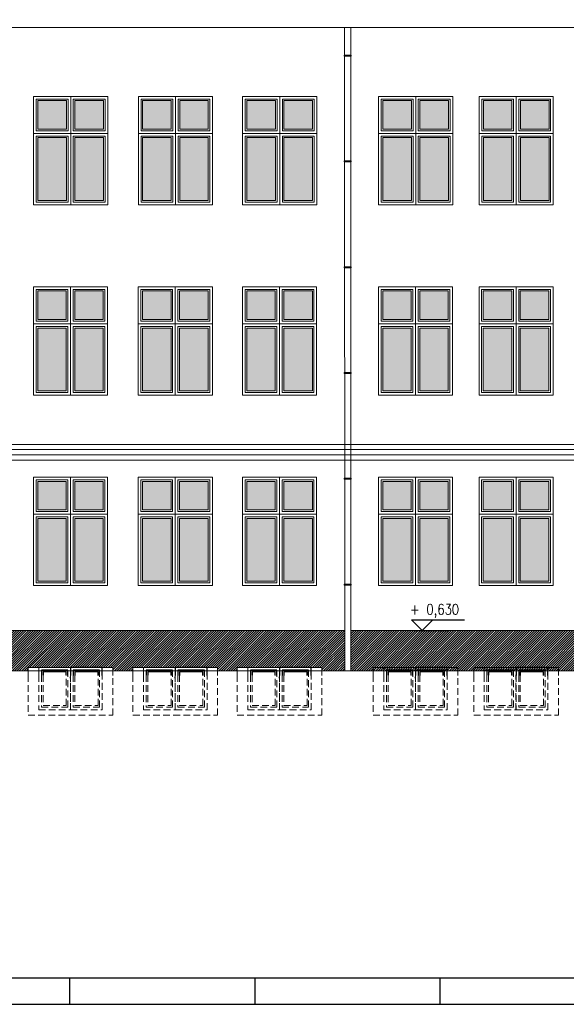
# Model space of a CAD drawing. Header units: millimetres. Extents: x 0 to 111311, y -48878 to -25280.
# Tile 60 of 244: x 77751 to 78784, y -48878 to -47016. Entities that reach past the tile are written whole.
import ezdxf
from ezdxf.enums import TextEntityAlignment as Align

# ---------------------------------------------------------------- set-up
doc = ezdxf.new("R2010")
doc.units = ezdxf.units.MM
doc.linetypes.add('DASHED', pattern=[19.05, 12.7, -6.35])
for name, color, linetype, lineweight in [('A-Opis', 7, 'Continuous', 15), ('kreskowanie', 250, 'Continuous', 9), ('OPIS', 7, 'Continuous', 5)]:
    doc.layers.add(name, color=color, linetype=linetype, lineweight=lineweight)
doc.layers.add('e-cad_cienkie', color=1, linetype='Continuous')
doc.layers.add('e-cad_opisy', color=7, linetype='Continuous')
doc.styles.add('e-cad_1', font='simplex.shx', dxfattribs={"width": 0.8})

# ---------------------------------------------------------------- blocks, each defined once
blk = doc.blocks.new('e-cad_kota_3')
blk.add_line((-2, 2), (8, 2))
blk.add_lwpolyline([(-2, 2), (0, 0), (2, 2)])
at = {"style": 'e-cad_1', "width": 0.8}
blk.add_attdef('ZNAK', text='', height=2, dxfattribs=at).set_placement((-0.5, 3), align=Align.RIGHT)
blk.add_attdef('RZEDNA', (0.8, 3), '', height=2, dxfattribs=at)

msp = doc.modelspace()

# ---------------------------------------------------------------- hatches: boundary and pattern name
at = {"layer": 'A-Opis'}
h = msp.add_hatch(color=135, dxfattribs=at)
h.set_gradient(color1=(103, 145, 152), color2=(200, 215, 218), rotation=45, one_color=1, name='SPHERICAL')
h.paths.add_polyline_path([(77855.142, -47358.396), (77855.142, -47239.396), (77909.142, -47239.396), (77909.142, -47358.396)])
h.paths.add_polyline_path([(77785.142, -47358.396), (77785.142, -47239.396), (77839.142, -47239.396), (77839.142, -47358.396)])
h.paths.add_polyline_path([(77785.142, -47223.396), (77785.142, -47169.396), (77839.142, -47169.396), (77839.142, -47223.396)])
h.paths.add_polyline_path([(77855.142, -47223.396), (77855.142, -47169.396), (77909.142, -47169.396), (77909.142, -47223.396)])
h = msp.add_hatch(color=135, dxfattribs=at)
h.set_gradient(color1=(103, 145, 152), color2=(200, 215, 218), rotation=45, one_color=1, name='SPHERICAL')
h.paths.add_polyline_path([(78053.142, -47358.396), (78053.142, -47239.396), (78107.142, -47239.396), (78107.142, -47358.396)])
h.paths.add_polyline_path([(77983.142, -47358.396), (77983.142, -47239.396), (78037.142, -47239.396), (78037.142, -47358.396)])
h.paths.add_polyline_path([(77983.142, -47223.396), (77983.142, -47169.396), (78037.142, -47169.396), (78037.142, -47223.396)])
h.paths.add_polyline_path([(78053.142, -47223.396), (78053.142, -47169.396), (78107.142, -47169.396), (78107.142, -47223.396)])
h = msp.add_hatch(color=135, dxfattribs=at)
h.set_gradient(color1=(103, 145, 152), color2=(200, 215, 218), rotation=45, one_color=1, name='SPHERICAL')
h.paths.add_polyline_path([(78250.142, -47358.396), (78250.142, -47239.396), (78304.142, -47239.396), (78304.142, -47358.396)])
h.paths.add_polyline_path([(78180.142, -47358.396), (78180.142, -47239.396), (78234.142, -47239.396), (78234.142, -47358.396)])
h.paths.add_polyline_path([(78180.142, -47223.396), (78180.142, -47169.396), (78234.142, -47169.396), (78234.142, -47223.396)])
h.paths.add_polyline_path([(78250.142, -47223.396), (78250.142, -47169.396), (78304.142, -47169.396), (78304.142, -47223.396)])
h = msp.add_hatch(color=135, dxfattribs=at)
h.set_gradient(color1=(103, 145, 152), color2=(200, 215, 218), rotation=45, one_color=1, name='SPHERICAL')
h.paths.add_polyline_path([(78507.142, -47358.396), (78507.142, -47239.396), (78561.142, -47239.396), (78561.142, -47358.396)])
h.paths.add_polyline_path([(78437.142, -47358.396), (78437.142, -47239.396), (78491.142, -47239.396), (78491.142, -47358.396)])
h.paths.add_polyline_path([(78437.142, -47223.396), (78437.142, -47169.396), (78491.142, -47169.396), (78491.142, -47223.396)])
h.paths.add_polyline_path([(78507.142, -47223.396), (78507.142, -47169.396), (78561.142, -47169.396), (78561.142, -47223.396)])
h = msp.add_hatch(color=135, dxfattribs=at)
h.set_gradient(color1=(103, 145, 152), color2=(200, 215, 218), rotation=45, one_color=1, name='SPHERICAL')
h.paths.add_polyline_path([(78697.142, -47358.396), (78697.142, -47239.396), (78751.142, -47239.396), (78751.142, -47358.396)])
h.paths.add_polyline_path([(78627.142, -47358.396), (78627.142, -47239.396), (78681.142, -47239.396), (78681.142, -47358.396)])
h.paths.add_polyline_path([(78627.142, -47223.396), (78627.142, -47169.396), (78681.142, -47169.396), (78681.142, -47223.396)])
h.paths.add_polyline_path([(78697.142, -47223.396), (78697.142, -47169.396), (78751.142, -47169.396), (78751.142, -47223.396)])
h = msp.add_hatch(color=135, dxfattribs=at)
h.set_gradient(color1=(103, 145, 152), color2=(200, 215, 218), rotation=45, one_color=1, name='SPHERICAL')
h.paths.add_polyline_path([(77854.848, -47718.396), (77854.848, -47599.396), (77908.848, -47599.396), (77908.848, -47718.396)])
h.paths.add_polyline_path([(77784.848, -47718.396), (77784.848, -47599.396), (77838.848, -47599.396), (77838.848, -47718.396)])
h.paths.add_polyline_path([(77784.848, -47583.396), (77784.848, -47529.396), (77838.848, -47529.396), (77838.848, -47583.396)])
h.paths.add_polyline_path([(77854.848, -47583.396), (77854.848, -47529.396), (77908.848, -47529.396), (77908.848, -47583.396)])
h = msp.add_hatch(color=135, dxfattribs=at)
h.set_gradient(color1=(103, 145, 152), color2=(200, 215, 218), rotation=45, one_color=1, name='SPHERICAL')
h.paths.add_polyline_path([(78052.848, -47718.396), (78052.848, -47599.396), (78106.848, -47599.396), (78106.848, -47718.396)])
h.paths.add_polyline_path([(77982.848, -47718.396), (77982.848, -47599.396), (78036.848, -47599.396), (78036.848, -47718.396)])
h.paths.add_polyline_path([(77982.848, -47583.396), (77982.848, -47529.396), (78036.848, -47529.396), (78036.848, -47583.396)])
h.paths.add_polyline_path([(78052.848, -47583.396), (78052.848, -47529.396), (78106.848, -47529.396), (78106.848, -47583.396)])
h = msp.add_hatch(color=135, dxfattribs=at)
h.set_gradient(color1=(103, 145, 152), color2=(200, 215, 218), rotation=45, one_color=1, name='SPHERICAL')
h.paths.add_polyline_path([(78249.848, -47718.396), (78249.848, -47599.396), (78303.848, -47599.396), (78303.848, -47718.396)])
h.paths.add_polyline_path([(78179.848, -47718.396), (78179.848, -47599.396), (78233.848, -47599.396), (78233.848, -47718.396)])
h.paths.add_polyline_path([(78179.848, -47583.396), (78179.848, -47529.396), (78233.848, -47529.396), (78233.848, -47583.396)])
h.paths.add_polyline_path([(78249.848, -47583.396), (78249.848, -47529.396), (78303.848, -47529.396), (78303.848, -47583.396)])
h = msp.add_hatch(color=135, dxfattribs=at)
h.set_gradient(color1=(103, 145, 152), color2=(200, 215, 218), rotation=45, one_color=1, name='SPHERICAL')
h.paths.add_polyline_path([(78506.848, -47718.396), (78506.848, -47599.396), (78560.848, -47599.396), (78560.848, -47718.396)])
h.paths.add_polyline_path([(78436.848, -47718.396), (78436.848, -47599.396), (78490.848, -47599.396), (78490.848, -47718.396)])
h.paths.add_polyline_path([(78436.848, -47583.396), (78436.848, -47529.396), (78490.848, -47529.396), (78490.848, -47583.396)])
h.paths.add_polyline_path([(78506.848, -47583.396), (78506.848, -47529.396), (78560.848, -47529.396), (78560.848, -47583.396)])
h = msp.add_hatch(color=135, dxfattribs=at)
h.set_gradient(color1=(103, 145, 152), color2=(200, 215, 218), rotation=45, one_color=1, name='SPHERICAL')
h.paths.add_polyline_path([(78696.848, -47718.396), (78696.848, -47599.396), (78750.848, -47599.396), (78750.848, -47718.396)])
h.paths.add_polyline_path([(78626.848, -47718.396), (78626.848, -47599.396), (78680.848, -47599.396), (78680.848, -47718.396)])
h.paths.add_polyline_path([(78626.848, -47583.396), (78626.848, -47529.396), (78680.848, -47529.396), (78680.848, -47583.396)])
h.paths.add_polyline_path([(78696.848, -47583.396), (78696.848, -47529.396), (78750.848, -47529.396), (78750.848, -47583.396)])
h = msp.add_hatch(color=135, dxfattribs=at)
h.set_gradient(color1=(103, 145, 152), color2=(200, 215, 218), rotation=45, one_color=1, name='SPHERICAL')
h.paths.add_polyline_path([(77854.848, -48078.396), (77854.848, -47959.396), (77908.848, -47959.396), (77908.848, -48078.396)])
h.paths.add_polyline_path([(77784.848, -48078.396), (77784.848, -47959.396), (77838.848, -47959.396), (77838.848, -48078.396)])
h.paths.add_polyline_path([(77784.848, -47943.396), (77784.848, -47889.396), (77838.848, -47889.396), (77838.848, -47943.396)])
h.paths.add_polyline_path([(77854.848, -47943.396), (77854.848, -47889.396), (77908.848, -47889.396), (77908.848, -47943.396)])
h = msp.add_hatch(color=135, dxfattribs=at)
h.set_gradient(color1=(103, 145, 152), color2=(200, 215, 218), rotation=45, one_color=1, name='SPHERICAL')
h.paths.add_polyline_path([(78052.848, -48078.396), (78052.848, -47959.396), (78106.848, -47959.396), (78106.848, -48078.396)])
h.paths.add_polyline_path([(77982.848, -48078.396), (77982.848, -47959.396), (78036.848, -47959.396), (78036.848, -48078.396)])
h.paths.add_polyline_path([(77982.848, -47943.396), (77982.848, -47889.396), (78036.848, -47889.396), (78036.848, -47943.396)])
h.paths.add_polyline_path([(78052.848, -47943.396), (78052.848, -47889.396), (78106.848, -47889.396), (78106.848, -47943.396)])
h = msp.add_hatch(color=135, dxfattribs=at)
h.set_gradient(color1=(103, 145, 152), color2=(200, 215, 218), rotation=45, one_color=1, name='SPHERICAL')
h.paths.add_polyline_path([(78249.848, -48078.396), (78249.848, -47959.396), (78303.848, -47959.396), (78303.848, -48078.396)])
h.paths.add_polyline_path([(78179.848, -48078.396), (78179.848, -47959.396), (78233.848, -47959.396), (78233.848, -48078.396)])
h.paths.add_polyline_path([(78179.848, -47943.396), (78179.848, -47889.396), (78233.848, -47889.396), (78233.848, -47943.396)])
h.paths.add_polyline_path([(78249.848, -47943.396), (78249.848, -47889.396), (78303.848, -47889.396), (78303.848, -47943.396)])
h = msp.add_hatch(color=135, dxfattribs=at)
h.set_gradient(color1=(103, 145, 152), color2=(200, 215, 218), rotation=45, one_color=1, name='SPHERICAL')
h.paths.add_polyline_path([(78506.848, -48078.396), (78506.848, -47959.396), (78560.848, -47959.396), (78560.848, -48078.396)])
h.paths.add_polyline_path([(78436.848, -48078.396), (78436.848, -47959.396), (78490.848, -47959.396), (78490.848, -48078.396)])
h.paths.add_polyline_path([(78436.848, -47943.396), (78436.848, -47889.396), (78490.848, -47889.396), (78490.848, -47943.396)])
h.paths.add_polyline_path([(78506.848, -47943.396), (78506.848, -47889.396), (78560.848, -47889.396), (78560.848, -47943.396)])
h = msp.add_hatch(color=135, dxfattribs=at)
h.set_gradient(color1=(103, 145, 152), color2=(200, 215, 218), rotation=45, one_color=1, name='SPHERICAL')
h.paths.add_polyline_path([(78696.848, -48078.396), (78696.848, -47959.396), (78750.848, -47959.396), (78750.848, -48078.396)])
h.paths.add_polyline_path([(78626.848, -48078.396), (78626.848, -47959.396), (78680.848, -47959.396), (78680.848, -48078.396)])
h.paths.add_polyline_path([(78626.848, -47943.396), (78626.848, -47889.396), (78680.848, -47889.396), (78680.848, -47943.396)])
h.paths.add_polyline_path([(78696.848, -47943.396), (78696.848, -47889.396), (78750.848, -47889.396), (78750.848, -47943.396)])
at = {"layer": 'kreskowanie', "ltscale": 50}
h = msp.add_hatch(dxfattribs=at)
h.set_pattern_fill('ANSI31', color=256, angle=180)
h.paths.add_polyline_path([(78376.642, -48247.396), (78376.642, -48171.396), (79762.368, -48171.396), (79762.368, -48234.396), (79667.368, -48234.396), (79667.368, -48247.396), (78933.848, -48247.396), (78883.848, -48247.396), (78873.848, -48247.396), (78823.848, -48247.396), (78743.848, -48247.396), (78693.848, -48247.396), (78683.848, -48247.396), (78633.848, -48247.396), (78553.848, -48247.396), (78503.848, -48247.396), (78493.848, -48247.396), (78443.848, -48247.396), (78418.806, -48247.396)])
h.paths.add_polyline_path([(77446.915, -48247.396), (77446.915, -48171.379), (78364.946, -48171.154), (78364.965, -48247.396), (78321.848, -48247.396), (78321.848, -48241.396), (78161.848, -48241.396), (78161.806, -48247.396), (78124.848, -48247.396), (78124.848, -48241.396), (77964.848, -48241.396), (77964.806, -48247.396), (77926.848, -48247.396), (77926.848, -48241.396), (77766.848, -48241.396), (77766.806, -48247.396), (77734.848, -48247.396), (77734.848, -48241.396), (77574.848, -48241.396), (77574.806, -48247.396)])
h.paths.add_polyline_path([(81155.595, -48247.396), (81551.114, -48247.396), (81551.099, -48187.396), (80402.868, -48187.396), (80402.868, -48247.396)])
h.paths.add_polyline_path([(81562.868, -48247.396), (81562.868, -48203.632), (81563.368, -48203.632), (81563.368, -48201.632), (81562.868, -48201.632), (81562.868, -48187.396), (82010.864, -48187.396), (82711.099, -48187.396), (82711.102, -48201.632), (82710.368, -48201.632), (82710.368, -48203.632), (82711.103, -48203.632), (82711.114, -48247.396)])
h.paths.add_polyline_path([(83871.114, -48247.396), (83871.099, -48187.396), (82722.868, -48187.396), (82722.868, -48247.396)])
h.paths.add_polyline_path([(77097.368, -48247.396), (77097.368, -48171.396), (76423.142, -48171.396), (76423.142, -48247.396)])
h.paths.add_polyline_path([(80391.114, -48247.396), (80391.099, -48187.396), (79762.368, -48187.396), (79762.368, -48247.396)])
h.paths.add_polyline_path([(84486.368, -48247.396), (84486.368, -48187.396), (83882.868, -48187.396), (83882.868, -48247.396)])
h.paths.add_polyline_path([(77097.368, -48234.396), (77224.142, -48234.396), (77224.142, -48171.396), (77097.368, -48171.396)])
h.paths.add_polyline_path([(77374.142, -48234.396), (77374.142, -48171.396), (77446.915, -48171.379), (77446.915, -48214.396), (77421.783, -48214.396), (77381.783, -48214.396), (77401.783, -48234.396)])
h.paths.add_polyline_path([(77446.915, -48234.396), (77446.915, -48214.396), (77421.783, -48214.396), (77401.783, -48234.396)])
h.paths.add_polyline_path([(77421.783, -48214.396), (77381.783, -48214.396), (77401.783, -48234.396)])
h.paths.add_polyline_path([(77392.021, -48200.587), (77392.021, -48229.158), (77415.259, -48229.158), (77415.259, -48200.587)], flags=24)
h.paths.add_polyline_path([(77403.831, -48174.634), (77403.831, -48210.349), (77479.735, -48210.349), (77479.735, -48174.634)], flags=24)
h.paths.add_polyline_path([(77392.021, -48200.587), (77392.021, -48229.158), (77415.259, -48229.158), (77415.259, -48200.587)], flags=24)
h.paths.add_polyline_path([(77403.831, -48174.634), (77403.831, -48210.349), (77479.735, -48210.349), (77479.735, -48174.634)], flags=24)

# ---------------------------------------------------------------- linework, layer by layer
for points in [[(77841.848, -48256.174), (77841.848, -48246.396), (77791.848, -48246.396), (77791.848, -48256.141)], [(77838.848, -48256.153), (77838.848, -48249.396), (77794.848, -48249.396), (77794.848, -48256.12)], [(77906.848, -48256.632), (77906.848, -48241.396), (77846.848, -48241.396), (77846.848, -48256.209)], [(77901.848, -48256.596), (77901.848, -48246.396), (77851.848, -48246.396), (77851.848, -48256.244)], [(77898.848, -48256.575), (77898.848, -48249.396), (77854.848, -48249.396), (77854.848, -48256.265)], [(78039.848, -48256.174), (78039.848, -48246.396), (77989.848, -48246.396), (77989.848, -48256.141)], [(78036.848, -48256.153), (78036.848, -48249.396), (77992.848, -48249.396), (77992.848, -48256.12)], [(78104.848, -48256.632), (78104.848, -48241.396), (78044.848, -48241.396), (78044.848, -48256.209)], [(78099.848, -48256.596), (78099.848, -48246.396), (78049.848, -48246.396), (78049.848, -48256.244)], [(78096.848, -48256.575), (78096.848, -48249.396), (78052.848, -48249.396), (78052.848, -48256.265)], [(78236.848, -48256.174), (78236.848, -48246.396), (78186.848, -48246.396), (78186.848, -48256.141)], [(78233.848, -48256.153), (78233.848, -48249.396), (78189.848, -48249.396), (78189.848, -48256.12)], [(78301.848, -48256.632), (78301.848, -48241.396), (78241.848, -48241.396), (78241.848, -48256.209)], [(78296.848, -48256.596), (78296.848, -48246.396), (78246.848, -48246.396), (78246.848, -48256.244)], [(78293.848, -48256.575), (78293.848, -48249.396), (78249.848, -48249.396), (78249.848, -48256.265)], [(78493.848, -48256.174), (78493.848, -48246.396), (78443.848, -48246.396), (78443.848, -48256.141)], [(78490.848, -48256.153), (78490.848, -48249.396), (78446.848, -48249.396), (78446.848, -48256.12)], [(78558.848, -48256.632), (78558.848, -48241.396), (78498.848, -48241.396), (78498.848, -48256.209)], [(78553.848, -48256.596), (78553.848, -48246.396), (78503.848, -48246.396), (78503.848, -48256.244)], [(78550.848, -48256.575), (78550.848, -48249.396), (78506.848, -48249.396), (78506.848, -48256.265)], [(78683.848, -48256.174), (78683.848, -48246.396), (78633.848, -48246.396), (78633.848, -48256.141)], [(78680.848, -48256.153), (78680.848, -48249.396), (78636.848, -48249.396), (78636.848, -48256.12)], [(78748.848, -48256.632), (78748.848, -48241.396), (78688.848, -48241.396), (78688.848, -48256.209)], [(78743.848, -48256.596), (78743.848, -48246.396), (78693.848, -48246.396), (78693.848, -48256.244)], [(78740.848, -48256.575), (78740.848, -48249.396), (78696.848, -48249.396), (78696.848, -48256.265)], [(77846.848, -48261.284), (77846.848, -48259.179)], [(78044.848, -48261.284), (78044.848, -48259.179)], [(78241.848, -48261.284), (78241.848, -48259.179)], [(78498.848, -48261.284), (78498.848, -48259.179)], [(78688.848, -48261.284), (78688.848, -48259.179)]]:
    msp.add_lwpolyline(points)
at = {"layer": 'e-cad_cienkie', "ltscale": 4}
msp.add_line((78496.516, -48171.396), (78561.516, -48171.396), dxfattribs=at)
at = {"layer": 'e-cad_opisy', "ltscale": 2}
for points in [[(75745.575, -48878.235), (85745.575, -48878.235), (85745.575, -45908.235), (75995.575, -45908.235), (75995.575, -45908.235), (75745.575, -45908.235), (75745.575, -48878.235)], [(76045.575, -48828.235), (85695.575, -48828.235), (85695.575, -45958.235), (76045.575, -45958.235), (76045.575, -48828.235)], [(77845.575, -48878.235), (77845.575, -48828.235)], [(78195.575, -48878.235), (78195.575, -48828.235)], [(78545.575, -48878.235), (78545.575, -48828.235)]]:
    msp.add_lwpolyline(points, dxfattribs=at)
at = {"layer": 'OPIS'}
for p, q in [((80160.368, -47031.396), (76373.142, -47031.396)), ((78364.655, -47031.396), (78364.668, -47062.034)), ((78376.642, -47031.396), (78376.642, -47056.194)), ((78364.675, -47062.04), (78364.965, -48247.396)), ((78376.642, -47056.194), (78376.642, -48247.396)), ((79762.368, -47819.396), (76393.142, -47819.396)), ((79762.368, -47829.396), (76393.142, -47829.396)), ((79762.368, -47839.396), (76403.142, -47839.396)), ((79762.368, -47849.396), (76413.142, -47849.396)), ((78364.946, -48171.154), (77374.142, -48171.396)), ((79762.368, -48171.396), (78376.642, -48171.396)), ((81155.595, -48247.396), (76296.793, -48247.396)), ((77766.848, -48241.396), (77766.748, -48255.645)), ((77926.848, -48241.396), (77766.848, -48241.396)), ((77786.731, -48256.177), (77786.731, -48241.396)), ((77926.848, -48241.396), (77926.848, -48256.772)), ((77964.848, -48241.396), (77964.748, -48255.645)), ((78124.848, -48241.396), (77964.848, -48241.396)), ((77984.731, -48256.177), (77984.731, -48241.396)), ((78124.848, -48241.396), (78124.848, -48256.772)), ((78161.848, -48241.396), (78161.748, -48255.645)), ((78321.848, -48241.396), (78161.848, -48241.396)), ((78181.731, -48256.177), (78181.731, -48241.396)), ((78321.848, -48241.396), (78321.848, -48256.772)), ((78418.848, -48241.396), (78418.748, -48255.645)), ((78578.848, -48241.396), (78418.848, -48241.396)), ((78438.731, -48256.177), (78438.731, -48241.396)), ((78578.848, -48241.396), (78578.848, -48256.772)), ((78608.848, -48241.396), (78608.748, -48255.645)), ((78768.848, -48241.396), (78608.848, -48241.396)), ((78628.731, -48256.177), (78628.731, -48241.396)), ((78768.848, -48241.396), (78768.848, -48256.772))]:
    msp.add_line(p, q, dxfattribs=at)
at = {"layer": 'OPIS', "linetype": 'DASHED'}
for p, q in [((77766.748, -48255.645), (77766.848, -48331.396)), ((77926.848, -48331.396), (77926.848, -48256.772)), ((77964.748, -48255.645), (77964.848, -48331.396)), ((78124.848, -48331.396), (78124.848, -48256.772)), ((78161.748, -48255.645), (78161.848, -48331.396)), ((78321.848, -48331.396), (78321.848, -48256.772)), ((78418.748, -48255.645), (78418.848, -48331.396)), ((78578.848, -48331.396), (78578.848, -48256.772)), ((78608.748, -48255.645), (78608.848, -48331.396)), ((78768.848, -48331.396), (78768.848, -48256.772)), ((77766.848, -48331.396), (77926.848, -48331.396)), ((77964.848, -48331.396), (78124.848, -48331.396)), ((78161.848, -48331.396), (78321.848, -48331.396)), ((78418.848, -48331.396), (78578.848, -48331.396)), ((78608.848, -48331.396), (78768.848, -48331.396))]:
    msp.add_line(p, q, dxfattribs=at)
at = {"layer": 'OPIS'}
for points in [[(78377.142, -47083.482), (78364.142, -47083.482), (78364.142, -47085.482), (78377.142, -47085.482)], [(77777.142, -47231.396), (77847.142, -47231.396), (77847.142, -47161.396), (77777.142, -47161.396)], [(77782.142, -47226.396), (77842.142, -47226.396), (77842.142, -47166.396), (77782.142, -47166.396)], [(77785.142, -47223.396), (77839.142, -47223.396), (77839.142, -47169.396), (77785.142, -47169.396)], [(77847.142, -47231.396), (77917.142, -47231.396), (77917.142, -47161.396), (77847.142, -47161.396)], [(77852.142, -47226.396), (77912.142, -47226.396), (77912.142, -47166.396), (77852.142, -47166.396)], [(77855.142, -47223.396), (77909.142, -47223.396), (77909.142, -47169.396), (77855.142, -47169.396)], [(77975.142, -47231.396), (78045.142, -47231.396), (78045.142, -47161.396), (77975.142, -47161.396)], [(77980.142, -47226.396), (78040.142, -47226.396), (78040.142, -47166.396), (77980.142, -47166.396)], [(77983.142, -47223.396), (78037.142, -47223.396), (78037.142, -47169.396), (77983.142, -47169.396)], [(78045.142, -47231.396), (78115.142, -47231.396), (78115.142, -47161.396), (78045.142, -47161.396)], [(78050.142, -47226.396), (78110.142, -47226.396), (78110.142, -47166.396), (78050.142, -47166.396)], [(78053.142, -47223.396), (78107.142, -47223.396), (78107.142, -47169.396), (78053.142, -47169.396)], [(78172.142, -47231.396), (78242.142, -47231.396), (78242.142, -47161.396), (78172.142, -47161.396)], [(78177.142, -47226.396), (78237.142, -47226.396), (78237.142, -47166.396), (78177.142, -47166.396)], [(78180.142, -47223.396), (78234.142, -47223.396), (78234.142, -47169.396), (78180.142, -47169.396)], [(78242.142, -47231.396), (78312.142, -47231.396), (78312.142, -47161.396), (78242.142, -47161.396)], [(78247.142, -47226.396), (78307.142, -47226.396), (78307.142, -47166.396), (78247.142, -47166.396)], [(78250.142, -47223.396), (78304.142, -47223.396), (78304.142, -47169.396), (78250.142, -47169.396)], [(78429.142, -47231.396), (78499.142, -47231.396), (78499.142, -47161.396), (78429.142, -47161.396)], [(78434.142, -47226.396), (78494.142, -47226.396), (78494.142, -47166.396), (78434.142, -47166.396)], [(78437.142, -47223.396), (78491.142, -47223.396), (78491.142, -47169.396), (78437.142, -47169.396)], [(78499.142, -47231.396), (78569.142, -47231.396), (78569.142, -47161.396), (78499.142, -47161.396)], [(78504.142, -47226.396), (78564.142, -47226.396), (78564.142, -47166.396), (78504.142, -47166.396)], [(78507.142, -47223.396), (78561.142, -47223.396), (78561.142, -47169.396), (78507.142, -47169.396)], [(78619.142, -47231.396), (78689.142, -47231.396), (78689.142, -47161.396), (78619.142, -47161.396)], [(78624.142, -47226.396), (78684.142, -47226.396), (78684.142, -47166.396), (78624.142, -47166.396)], [(78627.142, -47223.396), (78681.142, -47223.396), (78681.142, -47169.396), (78627.142, -47169.396)], [(78689.142, -47231.396), (78759.142, -47231.396), (78759.142, -47161.396), (78689.142, -47161.396)], [(78694.142, -47226.396), (78754.142, -47226.396), (78754.142, -47166.396), (78694.142, -47166.396)], [(78697.142, -47223.396), (78751.142, -47223.396), (78751.142, -47169.396), (78697.142, -47169.396)], [(77847.142, -47231.396), (77777.142, -47231.396), (77777.142, -47366.396), (77847.142, -47366.396)], [(77917.142, -47231.396), (77847.142, -47231.396), (77847.142, -47366.396), (77917.142, -47366.396)], [(78045.142, -47231.396), (77975.142, -47231.396), (77975.142, -47366.396), (78045.142, -47366.396)], [(78115.142, -47231.396), (78045.142, -47231.396), (78045.142, -47366.396), (78115.142, -47366.396)], [(78242.142, -47231.396), (78172.142, -47231.396), (78172.142, -47366.396), (78242.142, -47366.396)], [(78312.142, -47231.396), (78242.142, -47231.396), (78242.142, -47366.396), (78312.142, -47366.396)], [(78499.142, -47231.396), (78429.142, -47231.396), (78429.142, -47366.396), (78499.142, -47366.396)], [(78569.142, -47231.396), (78499.142, -47231.396), (78499.142, -47366.396), (78569.142, -47366.396)], [(78689.142, -47231.396), (78619.142, -47231.396), (78619.142, -47366.396), (78689.142, -47366.396)], [(78759.142, -47231.396), (78689.142, -47231.396), (78689.142, -47366.396), (78759.142, -47366.396)], [(77842.142, -47236.396), (77782.142, -47236.396), (77782.142, -47361.396), (77842.142, -47361.396)], [(77839.142, -47239.396), (77785.142, -47239.396), (77785.142, -47358.396), (77839.142, -47358.396)], [(77912.142, -47236.396), (77852.142, -47236.396), (77852.142, -47361.396), (77912.142, -47361.396)], [(77909.142, -47239.396), (77855.142, -47239.396), (77855.142, -47358.396), (77909.142, -47358.396)], [(78040.142, -47236.396), (77980.142, -47236.396), (77980.142, -47361.396), (78040.142, -47361.396)], [(78037.142, -47239.396), (77983.142, -47239.396), (77983.142, -47358.396), (78037.142, -47358.396)], [(78110.142, -47236.396), (78050.142, -47236.396), (78050.142, -47361.396), (78110.142, -47361.396)], [(78107.142, -47239.396), (78053.142, -47239.396), (78053.142, -47358.396), (78107.142, -47358.396)], [(78237.142, -47236.396), (78177.142, -47236.396), (78177.142, -47361.396), (78237.142, -47361.396)], [(78234.142, -47239.396), (78180.142, -47239.396), (78180.142, -47358.396), (78234.142, -47358.396)], [(78307.142, -47236.396), (78247.142, -47236.396), (78247.142, -47361.396), (78307.142, -47361.396)], [(78304.142, -47239.396), (78250.142, -47239.396), (78250.142, -47358.396), (78304.142, -47358.396)], [(78494.142, -47236.396), (78434.142, -47236.396), (78434.142, -47361.396), (78494.142, -47361.396)], [(78491.142, -47239.396), (78437.142, -47239.396), (78437.142, -47358.396), (78491.142, -47358.396)], [(78564.142, -47236.396), (78504.142, -47236.396), (78504.142, -47361.396), (78564.142, -47361.396)], [(78561.142, -47239.396), (78507.142, -47239.396), (78507.142, -47358.396), (78561.142, -47358.396)], [(78684.142, -47236.396), (78624.142, -47236.396), (78624.142, -47361.396), (78684.142, -47361.396)], [(78681.142, -47239.396), (78627.142, -47239.396), (78627.142, -47358.396), (78681.142, -47358.396)], [(78754.142, -47236.396), (78694.142, -47236.396), (78694.142, -47361.396), (78754.142, -47361.396)], [(78751.142, -47239.396), (78697.142, -47239.396), (78697.142, -47358.396), (78751.142, -47358.396)], [(78377.142, -47283.482), (78364.142, -47283.482), (78364.142, -47285.482), (78377.142, -47285.482)], [(78377.142, -47483.482), (78364.142, -47483.482), (78364.142, -47485.482), (78377.142, -47485.482)], [(77776.848, -47591.396), (77846.848, -47591.396), (77846.848, -47521.396), (77776.848, -47521.396)], [(77781.848, -47586.396), (77841.848, -47586.396), (77841.848, -47526.396), (77781.848, -47526.396)], [(77784.848, -47583.396), (77838.848, -47583.396), (77838.848, -47529.396), (77784.848, -47529.396)], [(77846.848, -47591.396), (77916.848, -47591.396), (77916.848, -47521.396), (77846.848, -47521.396)], [(77851.848, -47586.396), (77911.848, -47586.396), (77911.848, -47526.396), (77851.848, -47526.396)], [(77854.848, -47583.396), (77908.848, -47583.396), (77908.848, -47529.396), (77854.848, -47529.396)], [(77974.848, -47591.396), (78044.848, -47591.396), (78044.848, -47521.396), (77974.848, -47521.396)], [(77979.848, -47586.396), (78039.848, -47586.396), (78039.848, -47526.396), (77979.848, -47526.396)], [(77982.848, -47583.396), (78036.848, -47583.396), (78036.848, -47529.396), (77982.848, -47529.396)], [(78044.848, -47591.396), (78114.848, -47591.396), (78114.848, -47521.396), (78044.848, -47521.396)], [(78049.848, -47586.396), (78109.848, -47586.396), (78109.848, -47526.396), (78049.848, -47526.396)], [(78052.848, -47583.396), (78106.848, -47583.396), (78106.848, -47529.396), (78052.848, -47529.396)], [(78171.848, -47591.396), (78241.848, -47591.396), (78241.848, -47521.396), (78171.848, -47521.396)], [(78176.848, -47586.396), (78236.848, -47586.396), (78236.848, -47526.396), (78176.848, -47526.396)], [(78179.848, -47583.396), (78233.848, -47583.396), (78233.848, -47529.396), (78179.848, -47529.396)], [(78241.848, -47591.396), (78311.848, -47591.396), (78311.848, -47521.396), (78241.848, -47521.396)], [(78246.848, -47586.396), (78306.848, -47586.396), (78306.848, -47526.396), (78246.848, -47526.396)], [(78249.848, -47583.396), (78303.848, -47583.396), (78303.848, -47529.396), (78249.848, -47529.396)], [(78428.848, -47591.396), (78498.848, -47591.396), (78498.848, -47521.396), (78428.848, -47521.396)], [(78433.848, -47586.396), (78493.848, -47586.396), (78493.848, -47526.396), (78433.848, -47526.396)], [(78436.848, -47583.396), (78490.848, -47583.396), (78490.848, -47529.396), (78436.848, -47529.396)], [(78498.848, -47591.396), (78568.848, -47591.396), (78568.848, -47521.396), (78498.848, -47521.396)], [(78503.848, -47586.396), (78563.848, -47586.396), (78563.848, -47526.396), (78503.848, -47526.396)], [(78506.848, -47583.396), (78560.848, -47583.396), (78560.848, -47529.396), (78506.848, -47529.396)], [(78618.848, -47591.396), (78688.848, -47591.396), (78688.848, -47521.396), (78618.848, -47521.396)], [(78623.848, -47586.396), (78683.848, -47586.396), (78683.848, -47526.396), (78623.848, -47526.396)], [(78626.848, -47583.396), (78680.848, -47583.396), (78680.848, -47529.396), (78626.848, -47529.396)], [(78688.848, -47591.396), (78758.848, -47591.396), (78758.848, -47521.396), (78688.848, -47521.396)], [(78693.848, -47586.396), (78753.848, -47586.396), (78753.848, -47526.396), (78693.848, -47526.396)], [(78696.848, -47583.396), (78750.848, -47583.396), (78750.848, -47529.396), (78696.848, -47529.396)], [(77846.848, -47591.396), (77776.848, -47591.396), (77776.848, -47726.396), (77846.848, -47726.396)], [(77841.848, -47596.396), (77781.848, -47596.396), (77781.848, -47721.396), (77841.848, -47721.396)], [(77838.848, -47599.396), (77784.848, -47599.396), (77784.848, -47718.396), (77838.848, -47718.396)], [(77916.848, -47591.396), (77846.848, -47591.396), (77846.848, -47726.396), (77916.848, -47726.396)], [(77911.848, -47596.396), (77851.848, -47596.396), (77851.848, -47721.396), (77911.848, -47721.396)], [(77908.848, -47599.396), (77854.848, -47599.396), (77854.848, -47718.396), (77908.848, -47718.396)], [(78044.848, -47591.396), (77974.848, -47591.396), (77974.848, -47726.396), (78044.848, -47726.396)], [(78039.848, -47596.396), (77979.848, -47596.396), (77979.848, -47721.396), (78039.848, -47721.396)], [(78036.848, -47599.396), (77982.848, -47599.396), (77982.848, -47718.396), (78036.848, -47718.396)], [(78114.848, -47591.396), (78044.848, -47591.396), (78044.848, -47726.396), (78114.848, -47726.396)], [(78109.848, -47596.396), (78049.848, -47596.396), (78049.848, -47721.396), (78109.848, -47721.396)], [(78106.848, -47599.396), (78052.848, -47599.396), (78052.848, -47718.396), (78106.848, -47718.396)], [(78241.848, -47591.396), (78171.848, -47591.396), (78171.848, -47726.396), (78241.848, -47726.396)], [(78236.848, -47596.396), (78176.848, -47596.396), (78176.848, -47721.396), (78236.848, -47721.396)], [(78233.848, -47599.396), (78179.848, -47599.396), (78179.848, -47718.396), (78233.848, -47718.396)], [(78311.848, -47591.396), (78241.848, -47591.396), (78241.848, -47726.396), (78311.848, -47726.396)], [(78306.848, -47596.396), (78246.848, -47596.396), (78246.848, -47721.396), (78306.848, -47721.396)], [(78303.848, -47599.396), (78249.848, -47599.396), (78249.848, -47718.396), (78303.848, -47718.396)], [(78498.848, -47591.396), (78428.848, -47591.396), (78428.848, -47726.396), (78498.848, -47726.396)], [(78493.848, -47596.396), (78433.848, -47596.396), (78433.848, -47721.396), (78493.848, -47721.396)], [(78490.848, -47599.396), (78436.848, -47599.396), (78436.848, -47718.396), (78490.848, -47718.396)], [(78568.848, -47591.396), (78498.848, -47591.396), (78498.848, -47726.396), (78568.848, -47726.396)], [(78563.848, -47596.396), (78503.848, -47596.396), (78503.848, -47721.396), (78563.848, -47721.396)], [(78560.848, -47599.396), (78506.848, -47599.396), (78506.848, -47718.396), (78560.848, -47718.396)], [(78688.848, -47591.396), (78618.848, -47591.396), (78618.848, -47726.396), (78688.848, -47726.396)], [(78683.848, -47596.396), (78623.848, -47596.396), (78623.848, -47721.396), (78683.848, -47721.396)], [(78680.848, -47599.396), (78626.848, -47599.396), (78626.848, -47718.396), (78680.848, -47718.396)], [(78758.848, -47591.396), (78688.848, -47591.396), (78688.848, -47726.396), (78758.848, -47726.396)], [(78753.848, -47596.396), (78693.848, -47596.396), (78693.848, -47721.396), (78753.848, -47721.396)], [(78750.848, -47599.396), (78696.848, -47599.396), (78696.848, -47718.396), (78750.848, -47718.396)], [(78377.142, -47683.482), (78364.142, -47683.482), (78364.142, -47685.482), (78377.142, -47685.482)], [(77776.848, -47951.396), (77846.848, -47951.396), (77846.848, -47881.396), (77776.848, -47881.396)], [(77781.848, -47946.396), (77841.848, -47946.396), (77841.848, -47886.396), (77781.848, -47886.396)], [(77846.848, -47951.396), (77916.848, -47951.396), (77916.848, -47881.396), (77846.848, -47881.396)], [(77851.848, -47946.396), (77911.848, -47946.396), (77911.848, -47886.396), (77851.848, -47886.396)], [(77974.848, -47951.396), (78044.848, -47951.396), (78044.848, -47881.396), (77974.848, -47881.396)], [(77979.848, -47946.396), (78039.848, -47946.396), (78039.848, -47886.396), (77979.848, -47886.396)], [(78044.848, -47951.396), (78114.848, -47951.396), (78114.848, -47881.396), (78044.848, -47881.396)], [(78049.848, -47946.396), (78109.848, -47946.396), (78109.848, -47886.396), (78049.848, -47886.396)], [(78171.848, -47951.396), (78241.848, -47951.396), (78241.848, -47881.396), (78171.848, -47881.396)], [(78176.848, -47946.396), (78236.848, -47946.396), (78236.848, -47886.396), (78176.848, -47886.396)], [(78241.848, -47951.396), (78311.848, -47951.396), (78311.848, -47881.396), (78241.848, -47881.396)], [(78246.848, -47946.396), (78306.848, -47946.396), (78306.848, -47886.396), (78246.848, -47886.396)], [(78377.142, -47883.482), (78364.142, -47883.482), (78364.142, -47885.482), (78377.142, -47885.482)], [(78428.848, -47951.396), (78498.848, -47951.396), (78498.848, -47881.396), (78428.848, -47881.396)], [(78433.848, -47946.396), (78493.848, -47946.396), (78493.848, -47886.396), (78433.848, -47886.396)], [(78498.848, -47951.396), (78568.848, -47951.396), (78568.848, -47881.396), (78498.848, -47881.396)], [(78503.848, -47946.396), (78563.848, -47946.396), (78563.848, -47886.396), (78503.848, -47886.396)], [(78618.848, -47951.396), (78688.848, -47951.396), (78688.848, -47881.396), (78618.848, -47881.396)], [(78623.848, -47946.396), (78683.848, -47946.396), (78683.848, -47886.396), (78623.848, -47886.396)], [(78688.848, -47951.396), (78758.848, -47951.396), (78758.848, -47881.396), (78688.848, -47881.396)], [(78693.848, -47946.396), (78753.848, -47946.396), (78753.848, -47886.396), (78693.848, -47886.396)], [(77784.848, -47943.396), (77838.848, -47943.396), (77838.848, -47889.396), (77784.848, -47889.396)], [(77854.848, -47943.396), (77908.848, -47943.396), (77908.848, -47889.396), (77854.848, -47889.396)], [(77982.848, -47943.396), (78036.848, -47943.396), (78036.848, -47889.396), (77982.848, -47889.396)], [(78052.848, -47943.396), (78106.848, -47943.396), (78106.848, -47889.396), (78052.848, -47889.396)], [(78179.848, -47943.396), (78233.848, -47943.396), (78233.848, -47889.396), (78179.848, -47889.396)], [(78249.848, -47943.396), (78303.848, -47943.396), (78303.848, -47889.396), (78249.848, -47889.396)], [(78436.848, -47943.396), (78490.848, -47943.396), (78490.848, -47889.396), (78436.848, -47889.396)], [(78506.848, -47943.396), (78560.848, -47943.396), (78560.848, -47889.396), (78506.848, -47889.396)], [(78626.848, -47943.396), (78680.848, -47943.396), (78680.848, -47889.396), (78626.848, -47889.396)], [(78696.848, -47943.396), (78750.848, -47943.396), (78750.848, -47889.396), (78696.848, -47889.396)], [(77846.848, -47951.396), (77776.848, -47951.396), (77776.848, -48086.396), (77846.848, -48086.396)], [(77841.848, -47956.396), (77781.848, -47956.396), (77781.848, -48081.396), (77841.848, -48081.396)], [(77838.848, -47959.396), (77784.848, -47959.396), (77784.848, -48078.396), (77838.848, -48078.396)], [(77916.848, -47951.396), (77846.848, -47951.396), (77846.848, -48086.396), (77916.848, -48086.396)], [(77911.848, -47956.396), (77851.848, -47956.396), (77851.848, -48081.396), (77911.848, -48081.396)], [(77908.848, -47959.396), (77854.848, -47959.396), (77854.848, -48078.396), (77908.848, -48078.396)], [(78044.848, -47951.396), (77974.848, -47951.396), (77974.848, -48086.396), (78044.848, -48086.396)], [(78039.848, -47956.396), (77979.848, -47956.396), (77979.848, -48081.396), (78039.848, -48081.396)], [(78036.848, -47959.396), (77982.848, -47959.396), (77982.848, -48078.396), (78036.848, -48078.396)], [(78114.848, -47951.396), (78044.848, -47951.396), (78044.848, -48086.396), (78114.848, -48086.396)], [(78109.848, -47956.396), (78049.848, -47956.396), (78049.848, -48081.396), (78109.848, -48081.396)], [(78106.848, -47959.396), (78052.848, -47959.396), (78052.848, -48078.396), (78106.848, -48078.396)], [(78241.848, -47951.396), (78171.848, -47951.396), (78171.848, -48086.396), (78241.848, -48086.396)], [(78236.848, -47956.396), (78176.848, -47956.396), (78176.848, -48081.396), (78236.848, -48081.396)], [(78233.848, -47959.396), (78179.848, -47959.396), (78179.848, -48078.396), (78233.848, -48078.396)], [(78311.848, -47951.396), (78241.848, -47951.396), (78241.848, -48086.396), (78311.848, -48086.396)], [(78306.848, -47956.396), (78246.848, -47956.396), (78246.848, -48081.396), (78306.848, -48081.396)], [(78303.848, -47959.396), (78249.848, -47959.396), (78249.848, -48078.396), (78303.848, -48078.396)], [(78498.848, -47951.396), (78428.848, -47951.396), (78428.848, -48086.396), (78498.848, -48086.396)], [(78493.848, -47956.396), (78433.848, -47956.396), (78433.848, -48081.396), (78493.848, -48081.396)], [(78490.848, -47959.396), (78436.848, -47959.396), (78436.848, -48078.396), (78490.848, -48078.396)], [(78568.848, -47951.396), (78498.848, -47951.396), (78498.848, -48086.396), (78568.848, -48086.396)], [(78563.848, -47956.396), (78503.848, -47956.396), (78503.848, -48081.396), (78563.848, -48081.396)], [(78560.848, -47959.396), (78506.848, -47959.396), (78506.848, -48078.396), (78560.848, -48078.396)], [(78688.848, -47951.396), (78618.848, -47951.396), (78618.848, -48086.396), (78688.848, -48086.396)], [(78683.848, -47956.396), (78623.848, -47956.396), (78623.848, -48081.396), (78683.848, -48081.396)], [(78680.848, -47959.396), (78626.848, -47959.396), (78626.848, -48078.396), (78680.848, -48078.396)], [(78758.848, -47951.396), (78688.848, -47951.396), (78688.848, -48086.396), (78758.848, -48086.396)], [(78753.848, -47956.396), (78693.848, -47956.396), (78693.848, -48081.396), (78753.848, -48081.396)], [(78750.848, -47959.396), (78696.848, -47959.396), (78696.848, -48078.396), (78750.848, -48078.396)], [(78377.142, -48083.482), (78364.142, -48083.482), (78364.142, -48085.482), (78377.142, -48085.482)]]:
    msp.add_lwpolyline(points, close=True, dxfattribs=at)
at = {"layer": 'OPIS', "linetype": 'DASHED'}
for points in [[(77786.731, -48255.76), (77786.731, -48321.396), (77846.731, -48321.396), (77846.731, -48255.338)], [(77791.848, -48255.822), (77791.848, -48316.396), (77841.848, -48316.396), (77841.848, -48255.792)], [(77794.848, -48255.843), (77794.848, -48313.396), (77838.848, -48313.396), (77838.848, -48255.813)], [(77846.848, -48255.76), (77846.848, -48321.396), (77906.848, -48321.396), (77906.848, -48255.338)], [(77851.848, -48255.722), (77851.848, -48316.396), (77901.848, -48316.396), (77901.848, -48255.373)], [(77854.848, -48255.701), (77854.848, -48313.396), (77898.848, -48313.396), (77898.848, -48256.575)], [(77984.731, -48255.76), (77984.731, -48321.396), (78044.731, -48321.396), (78044.731, -48255.338)], [(77989.848, -48255.822), (77989.848, -48316.396), (78039.848, -48316.396), (78039.848, -48255.792)], [(77992.848, -48255.843), (77992.848, -48313.396), (78036.848, -48313.396), (78036.848, -48255.813)], [(78044.848, -48255.76), (78044.848, -48321.396), (78104.848, -48321.396), (78104.848, -48255.338)], [(78049.848, -48255.722), (78049.848, -48316.396), (78099.848, -48316.396), (78099.848, -48255.373)], [(78052.848, -48255.701), (78052.848, -48313.396), (78096.848, -48313.396), (78096.848, -48256.575)], [(78181.731, -48255.76), (78181.731, -48321.396), (78241.731, -48321.396), (78241.731, -48255.338)], [(78186.848, -48255.822), (78186.848, -48316.396), (78236.848, -48316.396), (78236.848, -48255.792)], [(78189.848, -48255.843), (78189.848, -48313.396), (78233.848, -48313.396), (78233.848, -48255.813)], [(78241.848, -48255.76), (78241.848, -48321.396), (78301.848, -48321.396), (78301.848, -48255.338)], [(78246.848, -48255.722), (78246.848, -48316.396), (78296.848, -48316.396), (78296.848, -48255.373)], [(78249.848, -48255.701), (78249.848, -48313.396), (78293.848, -48313.396), (78293.848, -48256.575)], [(78438.731, -48255.76), (78438.731, -48321.396), (78498.731, -48321.396), (78498.731, -48255.338)], [(78443.848, -48255.822), (78443.848, -48316.396), (78493.848, -48316.396), (78493.848, -48255.792)], [(78446.848, -48255.843), (78446.848, -48313.396), (78490.848, -48313.396), (78490.848, -48255.813)], [(78498.848, -48255.76), (78498.848, -48321.396), (78558.848, -48321.396), (78558.848, -48255.338)], [(78503.848, -48255.722), (78503.848, -48316.396), (78553.848, -48316.396), (78553.848, -48255.373)], [(78506.848, -48255.701), (78506.848, -48313.396), (78550.848, -48313.396), (78550.848, -48256.575)], [(78628.731, -48255.76), (78628.731, -48321.396), (78688.731, -48321.396), (78688.731, -48255.338)], [(78633.848, -48255.822), (78633.848, -48316.396), (78683.848, -48316.396), (78683.848, -48255.792)], [(78636.848, -48255.843), (78636.848, -48313.396), (78680.848, -48313.396), (78680.848, -48255.813)], [(78688.848, -48255.76), (78688.848, -48321.396), (78748.848, -48321.396), (78748.848, -48255.338)], [(78693.848, -48255.722), (78693.848, -48316.396), (78743.848, -48316.396), (78743.848, -48255.373)], [(78696.848, -48255.701), (78696.848, -48313.396), (78740.848, -48313.396), (78740.848, -48256.575)]]:
    msp.add_lwpolyline(points, dxfattribs=at)

# ---------------------------------------------------------------- block references
at = {"layer": 'e-cad_opisy', "ltscale": 4, "xscale": 10, "yscale": 10, "zscale": 10}
msp.add_blockref('e-cad_kota_3', (78511.516, -48171.396), dxfattribs=at).add_auto_attribs({'RZEDNA': '0,630', 'ZNAK': '+'})

doc.saveas('drawing.dxf')
